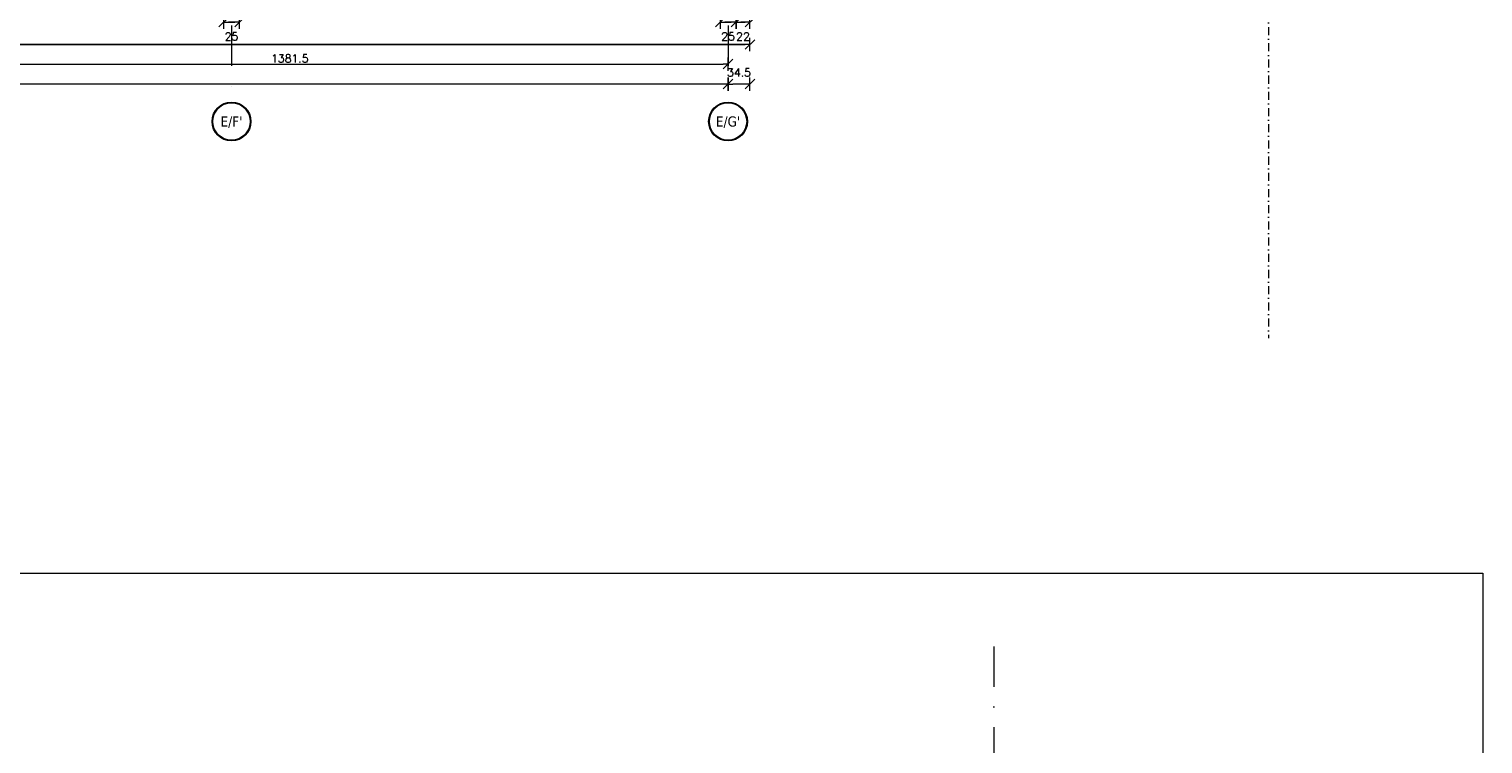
# Model space of a CAD drawing. Header units: millimetres. Extents: x 23192 to 177760, y -399809 to -79279.
# Tile 181 of 256: x 62291 to 64582, y -200810 to -199685. Entities that reach past the tile are written whole.
import ezdxf
from ezdxf.enums import TextEntityAlignment as Align

# ---------------------------------------------------------------- set-up
doc = ezdxf.new("R2010")
doc.units = ezdxf.units.MM
doc.linetypes.add('DASHDOT', pattern=[25.4, 12.7, -6.35, 0, -6.35])
doc.layers.get('0').update_dxf_attribs({"lineweight": 0})
for name, color, linetype, lineweight in [('!! 0_Osie', 1, 'DASHDOT', 13), ('!! wymiary osi', 250, 'Continuous', 9), ('0-osie-liniA', 14, 'DASHDOT', 5), ('0-osie-tx', 66, 'Continuous', 9)]:
    doc.layers.add(name, color=color, linetype=linetype, lineweight=lineweight)
doc.layers.add('!! 0_ramki', color=66, linetype='Continuous', lineweight=9, plot=False)
doc.styles.add('TAHOMA', font='tahoma.ttf')
doc.styles.add('TXT', font='simplex.shx')
doc.dimstyles.new('DIM50', dxfattribs={"dimscale": 5, "dimtxt": 2.5, "dimasz": 1.5, "dimexe": 0, "dimexo": 0, "dimgap": 0.5, "dimtad": 1, "dimdec": 4, "dimrnd": 0.5, "dimdsep": 46, "dimtxsty": 'TXT', "dimblk1": 'TICK1', "dimblk2": 'TICK1', "dimsah": 1, "dimcen": 0, "dimse1": 1, "dimse2": 1, "dimclrd": 1, "dimclre": 7, "dimclrt": 9, "dimadec": 0, "dimazin": 0, "dimtfac": 1, "dimtdec": 4, "dimtmove": 2, "dimatfit": 3, "dimldrblk": 'TICK1', "dimfxl": 1, "dimtolj": 1, "dimarcsym": 0})

# ---------------------------------------------------------------- blocks, each defined once
blk = doc.blocks.new('*U81')
h = blk.add_hatch(color=256)
edge = h.paths.add_edge_path()
edge.add_arc((0, 0), 30.6, 0, 360)
edge = h.paths.add_edge_path(flags=17)
edge.add_arc((0, 0), 29.4, 0, 360)
for radius in [30.6, 29.4]:
    blk.add_circle((0, 0), radius)
at = {"style": 'TAHOMA', "flags": 8}
blk.add_attdef('ANSICHTSNUMMER', text='', height=16, dxfattribs=at).set_placement((0, 0), align=Align.MIDDLE_CENTER)
blk = doc.blocks.new('TICK1')
at = {"color": 2}
blk.add_line((-1, -1), (1, 1), dxfattribs=at)
at = {"color": 0}
for p, q in [((0, 0), (-1, 0)), ((0, -1.4), (0, 1.4))]:
    blk.add_line(p, q, dxfattribs=at)
blk = doc.blocks.new('*D3764')
at = {"layer": '!! wymiary osi', "color": 1, "lineweight": -2, "transparency": 16777216}
blk.add_line((54565.2, -199832.8), (49213.7, -199832.8), dxfattribs=at)
at = {"layer": 'DEFPOINTS', "color": 0, "transparency": 16777216}
for p in [(49206.2, -199832.8), (49206.2, -199860.8), (54572.7, -199862.4)]:
    blk.add_point(p, dxfattribs=at)
at = {"layer": '!! wymiary osi', "color": 1, "lineweight": -2, "transparency": 16777216, "xscale": 7.5, "yscale": 7.5, "zscale": 7.5, "rotation": 180}
blk.add_blockref('TICK1', (49206.2, -199832.8), dxfattribs=at)
at = {"layer": '!! wymiary osi', "color": 1, "lineweight": -2, "transparency": 16777216, "xscale": 7.5, "yscale": 7.5, "zscale": 7.5}
blk.add_blockref('TICK1', (54572.7, -199832.8), dxfattribs=at)
at = {"layer": '!! wymiary osi', "color": 9, "transparency": 16777216, "insert": (51889.5, -199824), "char_height": 12.5, "attachment_point": 5, "style": 'TXT'}
blk.add_mtext('\\A1;5366.5', dxfattribs=at)
blk = doc.blocks.new('*D3780')
at = {"layer": '!! wymiary osi', "color": 1, "lineweight": -2, "transparency": 16777216}
blk.add_line((53198.7, -199801.4), (54565.2, -199801.4), dxfattribs=at)
at = {"layer": 'DEFPOINTS', "color": 0, "transparency": 16777216}
for p in [(53191.2, -199801.4), (54572.7, -199801.4), (54572.7, -199801.4)]:
    blk.add_point(p, dxfattribs=at)
at = {"layer": '!! wymiary osi', "color": 1, "lineweight": -2, "transparency": 16777216, "xscale": 7.5, "yscale": 7.5, "zscale": 7.5, "rotation": 180}
blk.add_blockref('TICK1', (53191.2, -199801.4), dxfattribs=at)
at = {"layer": '!! wymiary osi', "color": 1, "lineweight": -2, "transparency": 16777216, "xscale": 7.5, "yscale": 7.5, "zscale": 7.5}
blk.add_blockref('TICK1', (54572.7, -199801.4), dxfattribs=at)
at = {"layer": '!! wymiary osi', "color": 9, "transparency": 16777216, "insert": (53882, -199792.6), "char_height": 12.5, "attachment_point": 5, "style": 'TXT'}
blk.add_mtext('\\A1;1381.5', dxfattribs=at)
blk = doc.blocks.new('*D3784')
at = {"layer": '!! wymiary osi', "color": 1, "lineweight": -2, "transparency": 16777216}
blk.add_line((54599.7, -199832.8), (54580.2, -199832.8), dxfattribs=at)
at = {"layer": 'DEFPOINTS', "color": 0, "transparency": 16777216}
for p in [(54572.7, -199547.1), (54607.2, -199547.1), (54572.7, -199832.8)]:
    blk.add_point(p, dxfattribs=at)
at = {"layer": '!! wymiary osi', "color": 1, "lineweight": -2, "transparency": 16777216, "xscale": 7.5, "yscale": 7.5, "zscale": 7.5, "rotation": 180}
blk.add_blockref('TICK1', (54572.7, -199832.8), dxfattribs=at)
at = {"layer": '!! wymiary osi', "color": 1, "lineweight": -2, "transparency": 16777216, "xscale": 7.5, "yscale": 7.5, "zscale": 7.5}
blk.add_blockref('TICK1', (54607.2, -199832.8), dxfattribs=at)
at = {"layer": '!! wymiary osi', "color": 9, "transparency": 16777216, "insert": (54590, -199814.6), "char_height": 12.5, "attachment_point": 5, "style": 'TXT'}
blk.add_mtext('\\A1;34.5', dxfattribs=at)
blk = doc.blocks.new('BLOK OSIE ABC PD')
at = {"layer": '0-osie-liniA', "ltscale": 5}
blk.add_lwpolyline([(63811.56735, -200656.87852), (63811.56735, -202649.32309)], dxfattribs=at)
blk = doc.blocks.new('*D3044')
at = {"layer": '!! wymiary osi', "color": 1, "lineweight": -2, "transparency": 16777216}
blk.add_line((60832.1, -199709), (63419.6, -199709), dxfattribs=at)
at = {"layer": 'DEFPOINTS', "color": 0, "transparency": 16777216}
for p in [(60824.6, -199509.1), (63427.1, -199520.1), (63427.1, -199709)]:
    blk.add_point(p, dxfattribs=at)
at = {"layer": '!! wymiary osi', "color": 1, "lineweight": -2, "transparency": 16777216, "xscale": 7.5, "yscale": 7.5, "zscale": 7.5, "rotation": 180}
blk.add_blockref('TICK1', (60824.6, -199709), dxfattribs=at)
at = {"layer": '!! wymiary osi', "color": 1, "lineweight": -2, "transparency": 16777216, "xscale": 7.5, "yscale": 7.5, "zscale": 7.5}
blk.add_blockref('TICK1', (63427.1, -199709), dxfattribs=at)
at = {"layer": '!! wymiary osi', "color": 9, "transparency": 16777216, "insert": (62125.8, -199700.2), "char_height": 12.5, "attachment_point": 5, "style": 'TXT'}
blk.add_mtext('\\A1;2602.5', dxfattribs=at)
blk = doc.blocks.new('*D3050')
at = {"layer": '!! wymiary osi', "color": 1, "lineweight": -2, "transparency": 16777216}
blk.add_line((62605.1, -199674), (62615.1, -199674), dxfattribs=at)
at = {"layer": 'DEFPOINTS', "color": 0, "transparency": 16777216}
for p in [(62597.6, -199473.3), (62622.6, -199473.1), (62622.6, -199674)]:
    blk.add_point(p, dxfattribs=at)
at = {"layer": '!! wymiary osi', "color": 1, "lineweight": -2, "transparency": 16777216, "xscale": 7.5, "yscale": 7.5, "zscale": 7.5, "rotation": 180}
blk.add_blockref('TICK1', (62597.6, -199674), dxfattribs=at)
at = {"layer": '!! wymiary osi', "color": 1, "lineweight": -2, "transparency": 16777216, "xscale": 7.5, "yscale": 7.5, "zscale": 7.5}
blk.add_blockref('TICK1', (62622.6, -199674), dxfattribs=at)
at = {"layer": '!! wymiary osi', "color": 9, "transparency": 16777216, "insert": (62610.1, -199696.5), "char_height": 12.5, "attachment_point": 5, "style": 'TXT'}
blk.add_mtext('\\A1;25', dxfattribs=at)
blk = doc.blocks.new('*D3052')
at = {"layer": '!! wymiary osi', "color": 1, "lineweight": -2, "transparency": 16777216}
blk.add_line((63387.6, -199674), (63397.6, -199674), dxfattribs=at)
at = {"layer": 'DEFPOINTS', "color": 0, "transparency": 16777216}
for p in [(63380.1, -199473.1), (63405.1, -199473.1), (63405.1, -199674)]:
    blk.add_point(p, dxfattribs=at)
at = {"layer": '!! wymiary osi', "color": 1, "lineweight": -2, "transparency": 16777216, "xscale": 7.5, "yscale": 7.5, "zscale": 7.5, "rotation": 180}
blk.add_blockref('TICK1', (63380.1, -199674), dxfattribs=at)
at = {"layer": '!! wymiary osi', "color": 1, "lineweight": -2, "transparency": 16777216, "xscale": 7.5, "yscale": 7.5, "zscale": 7.5}
blk.add_blockref('TICK1', (63405.1, -199674), dxfattribs=at)
at = {"layer": '!! wymiary osi', "color": 9, "transparency": 16777216, "insert": (63392.6, -199696.5), "char_height": 12.5, "attachment_point": 5, "style": 'TXT'}
blk.add_mtext('\\A1;25', dxfattribs=at)
blk = doc.blocks.new('*D3053')
at = {"layer": '!! wymiary osi', "color": 1, "lineweight": -2, "transparency": 16777216}
blk.add_line((63412.6, -199674), (63419.6, -199674), dxfattribs=at)
at = {"layer": 'DEFPOINTS', "color": 0, "transparency": 16777216}
for p in [(63405.1, -199473.1), (63427.1, -199518.9), (63427.1, -199674)]:
    blk.add_point(p, dxfattribs=at)
at = {"layer": '!! wymiary osi', "color": 1, "lineweight": -2, "transparency": 16777216, "xscale": 7.5, "yscale": 7.5, "zscale": 7.5, "rotation": 180}
blk.add_blockref('TICK1', (63405.1, -199674), dxfattribs=at)
at = {"layer": '!! wymiary osi', "color": 1, "lineweight": -2, "transparency": 16777216, "xscale": 7.5, "yscale": 7.5, "zscale": 7.5}
blk.add_blockref('TICK1', (63427.1, -199674), dxfattribs=at)
at = {"layer": '!! wymiary osi', "color": 9, "transparency": 16777216, "insert": (63416.1, -199696.5), "char_height": 12.5, "attachment_point": 5, "style": 'TXT'}
blk.add_mtext('\\A1;22', dxfattribs=at)
blk = doc.blocks.new('BLOK OSI')
blk.add_lwpolyline([(55424.2848, -195663.0883), (55424.2848, -200232.78608)])
at = {"layer": '0-osie-liniA', "ltscale": 5}
for points in [[(53790.21142, -198088.5883), (53790.21142, -199860.81919)], [(54572.71142, -198088.5883), (54572.71142, -199860.81919)]]:
    blk.add_lwpolyline(points, dxfattribs=at)
at = {"layer": '0-osie-tx'}
ref = blk.add_blockref('*U81', (53790.21142, -199891.75271), dxfattribs=dict(at, rotation=180))
ref.add_attrib('ANSICHTSNUMMER', "E/F'", dxfattribs={"layer": '0', "height": 16, "style": 'TAHOMA', "flags": 8}).set_placement((53790.21142, -199891.75271), align=Align.MIDDLE_CENTER)
ref = blk.add_blockref('*U81', (54572.71142, -199891.75271), dxfattribs=dict(at, rotation=180))
ref.add_attrib('ANSICHTSNUMMER', "E/G'", dxfattribs={"layer": '0', "height": 16, "style": 'TAHOMA', "flags": 8}).set_placement((54572.71142, -199891.75271), align=Align.MIDDLE_CENTER)
at = {"layer": '!! wymiary osi'}
dim = blk.add_linear_dim(base=(54572.71142, -199832.75821), p1=(54607.21142, -199547.0883), p2=(54572.71142, -199547.0883), dimstyle='DIM50', dxfattribs=at)
dim.commit()
dim.dimension.update_dxf_attribs({"geometry": '*D3784', "text_midpoint": (54589.96142, -199814.59936), "dimtype": 160})
for base, p1, p2, picture, middle in [((54572.71142, -199801.35945), (53191.21142, -199801.35945), (54572.71142, -199801.35945), '*D3780', (53881.96142, -199792.60945)), ((49206.21142, -199832.75821), (54572.71142, -199862.35271), (49206.21142, -199860.81919), '*D3764', (51889.46142, -199824.00821))]:
    dim = blk.add_linear_dim(base=base, p1=p1, p2=p2, dimstyle='DIM50', dxfattribs=at)
    dim.commit()
    dim.dimension.update_dxf_attribs({"geometry": picture, "text_midpoint": middle})

msp = doc.modelspace()

# ---------------------------------------------------------------- linework, layer by layer
at = {"layer": '!! 0_ramki'}
msp.add_lwpolyline([(57458.92604, -200541.22215), (64582.1521, -200541.22215), (64582.1521, -202902.02336), (57458.92604, -202902.02336)], close=True, dxfattribs=at)

# ---------------------------------------------------------------- block references
at = {"layer": '!! 0_Osie'}
for name, p in [('BLOK OSI', (8819.85593, 61.46017)), ('BLOK OSIE ABC PD', (0, 0))]:
    msp.add_blockref(name, p, dxfattribs=at)

# ---------------------------------------------------------------- dimensions: what is measured, and where the dimension line sits
at = {"layer": '!! wymiary osi'}
for base, p1, p2, picture, middle in [((62622.56735, -199673.97051), (62597.56735, -199473.34644), (62622.56735, -199473.14795), '*D3050', (62610.06735, -199696.47051)), ((63405.06373, -199673.97051), (63380.06735, -199473.14795), (63405.06373, -199473.14795), '*D3052', (63392.56554, -199696.47051)), ((63427.06735, -199673.97051), (63405.06373, -199473.14795), (63427.06735, -199518.91137), '*D3053', (63416.06554, -199696.47051)), ((63427.06363, -199708.96421), (60824.56735, -199509.12813), (63427.06363, -199520.12889), '*D3044', (62125.81549, -199700.21421))]:
    dim = msp.add_linear_dim(base=base, p1=p1, p2=p2, dimstyle='DIM50', dxfattribs=at)
    dim.commit()
    dim.dimension.update_dxf_attribs({"geometry": picture, "text_midpoint": middle})

doc.saveas('drawing.dxf')
